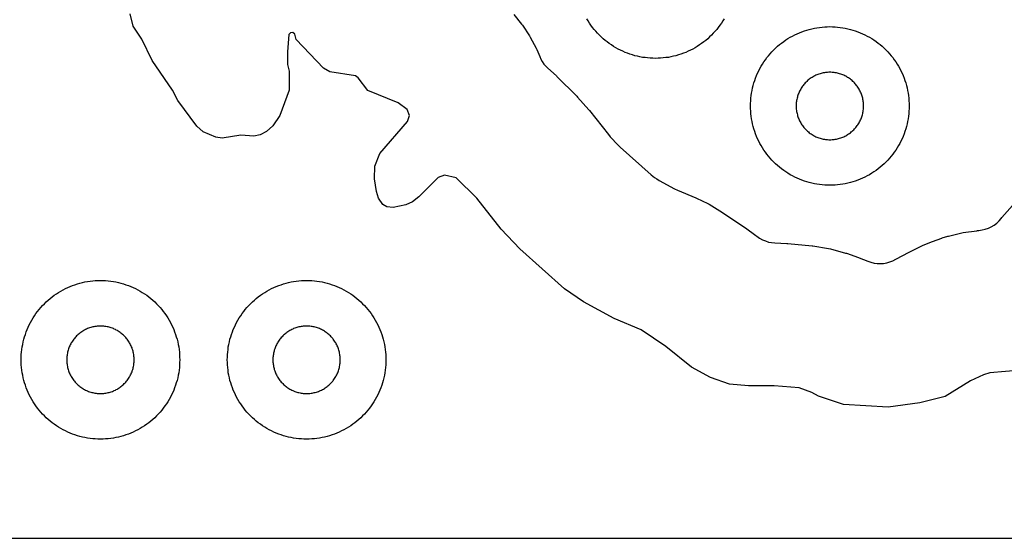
# Model space of a CAD drawing. Header units: millimetres. Extents: x 0 to 2500, y 0 to 1250.
# Tile 45 of 140: x 446 to 571, y 0 to 65. Entities that reach past the tile are written whole.
import ezdxf

# ---------------------------------------------------------------- set-up
doc = ezdxf.new("R2010")
doc.units = ezdxf.units.MM
doc.layers.add('CUT', color=1, linetype='Continuous')
doc.layers.add('SHEET_BORDER_NOCUT', color=8, linetype='Continuous')

msp = doc.modelspace()

# ---------------------------------------------------------------- linework, layer by layer
at = {"layer": 'CUT'}
for points in [[(572.63, 21.21), (568.66, 20.86), (567.88, 20.62), (566.26, 19.85), (563.04, 17.86), (559.83, 17.08), (555.85, 16.51), (550.24, 16.85), (547.05, 17.9), (546.24, 18.39), (544.64, 18.95), (541.46, 19.24), (538.25, 19.23), (535.85, 19.45), (533.43, 20.27), (531.03, 21.58), (527.83, 24.19), (524.69, 26.29), (521.31, 27.7), (517.43, 29.81), (515.04, 31.44), (509.38, 36.51), (507.03, 38.98), (503.97, 42.89), (501.38, 45.46), (499.88, 45.79), (499.09, 45.48), (496.65, 43.06), (495.84, 42.43), (495.03, 42.03), (493.44, 41.69), (492.64, 41.79), (492.11, 42.1), (491.55, 42.89), (491.32, 43.71), (491.06, 45.31), (491.12, 46.9), (491.73, 48.5), (495.24, 52.53), (495.47, 53.28), (495.19, 54.06), (494.07, 54.9), (490.23, 56.43), (489.02, 58.05), (488.66, 58.3), (485.44, 58.79), (484.65, 59.25), (481.18, 62.9), (481.01, 63.55), (480.77, 63.76), (480.46, 63.74), (480.26, 63.5), (480.11, 61.32), (480.11, 59.72), (480.32, 58.89), (480.3, 56.5), (479.12, 53.3), (478.23, 51.99), (477.44, 51.3), (476.63, 50.86), (475.83, 50.7), (474.2, 50.84), (471.84, 50.45), (471.04, 50.58), (469.45, 51.25), (468.64, 51.94), (466.24, 55.2), (465.58, 56.48), (463.04, 60.24), (461.73, 62.91), (460.64, 64.56), (460.24, 66.11)], [(508.62, 66.05), (509.61, 64.83), (509.73, 64.67), (510.6, 63.36), (510.7, 63.19), (511.44, 61.8), (511.53, 61.62), (511.9, 60.72), (512.05, 60.4), (512.22, 60.09), (512.43, 59.79), (512.66, 59.52), (512.92, 59.27), (514.01, 58.28), (514.08, 58.21), (516.6, 55.72), (516.68, 55.63), (518.1, 54.03), (518.18, 53.94), (520.56, 50.91), (520.81, 50.62), (521.82, 49.55), (522.05, 49.32), (525.96, 45.82), (526.38, 45.49), (526.66, 45.3), (526.99, 45.1), (528.92, 44.05), (529.29, 43.87), (531.58, 42.92), (531.67, 42.88), (533.1, 42.2), (533.27, 42.11), (534.62, 41.29), (534.7, 41.24), (537.77, 39.2), (537.85, 39.14), (539.18, 38.16), (539.3, 38.07), (539.63, 37.84), (539.99, 37.64), (540.37, 37.48), (540.76, 37.35), (541.16, 37.27), (541.57, 37.23), (543.08, 37.17), (543.18, 37.16), (546.25, 36.87), (546.37, 36.86), (548.34, 36.55), (548.57, 36.5), (550.49, 35.96), (550.61, 35.93), (552.1, 35.41), (552.2, 35.37), (553.29, 34.93), (553.67, 34.79), (554.07, 34.7), (554.47, 34.64), (554.87, 34.63), (555.28, 34.66), (555.68, 34.73), (556.07, 34.84), (556.45, 34.99), (556.81, 35.17), (556.82, 35.18), (558.49, 36.08), (558.58, 36.13), (560.12, 36.86), (560.19, 36.89), (561.31, 37.38), (561.45, 37.43), (562.61, 37.83), (562.68, 37.86), (563.38, 38.07), (563.48, 38.09), (565.13, 38.5), (565.33, 38.54), (567.02, 38.78), (567.12, 38.79), (567.3, 38.81), (567.71, 38.87), (568.11, 38.96), (568.49, 39.1), (568.86, 39.28), (569.21, 39.49), (569.54, 39.74), (569.84, 40.02), (570.1, 40.33), (570.2, 40.45), (571.52, 41.96)], [(535.16, 65.5), (534.99, 65.22), (534.82, 64.94), (534.63, 64.68), (534.43, 64.41), (534.23, 64.16), (534.02, 63.91), (533.8, 63.66), (533.57, 63.43), (533.34, 63.2), (533.09, 62.98), (532.84, 62.77), (532.59, 62.57), (532.33, 62.37), (532.06, 62.19), (531.78, 62.01), (531.5, 61.84), (531.21, 61.68), (530.92, 61.53), (530.63, 61.39), (530.33, 61.26), (530.02, 61.14), (529.71, 61.03), (529.4, 60.93), (529.09, 60.84), (528.77, 60.76), (528.45, 60.69), (528.13, 60.63), (527.81, 60.59), (527.48, 60.55), (527.15, 60.52), (526.83, 60.51), (526.5, 60.5), (526.17, 60.51), (525.85, 60.52), (525.52, 60.55), (525.2, 60.59), (524.87, 60.63), (524.55, 60.69), (524.23, 60.76), (523.91, 60.84), (523.6, 60.93), (523.29, 61.03), (522.98, 61.14), (522.67, 61.26), (522.37, 61.39), (522.08, 61.53), (521.79, 61.68), (521.5, 61.84), (521.22, 62.01), (520.94, 62.19), (520.68, 62.37), (520.41, 62.57), (520.16, 62.77), (519.91, 62.98), (519.66, 63.2), (519.43, 63.43), (519.2, 63.66), (518.98, 63.91), (518.77, 64.16), (518.57, 64.41), (518.37, 64.68), (518.19, 64.94), (518.01, 65.22), (517.84, 65.5)]]:
    msp.add_lwpolyline(points, dxfattribs=at)
for points in [[(558.49, 54.17), (558.48, 53.85), (558.45, 53.52), (558.41, 53.2), (558.37, 52.87), (558.31, 52.55), (558.24, 52.23), (558.16, 51.91), (558.07, 51.6), (557.97, 51.29), (557.86, 50.98), (557.74, 50.67), (557.61, 50.37), (557.47, 50.08), (557.32, 49.79), (557.16, 49.5), (556.99, 49.22), (556.82, 48.94), (556.63, 48.68), (556.43, 48.41), (556.23, 48.16), (556.02, 47.91), (555.8, 47.66), (555.57, 47.43), (555.34, 47.2), (555.09, 46.98), (554.84, 46.77), (554.59, 46.57), (554.33, 46.37), (554.06, 46.19), (553.78, 46.01), (553.5, 45.84), (553.21, 45.68), (552.92, 45.53), (552.63, 45.39), (552.33, 45.26), (552.02, 45.14), (551.71, 45.03), (551.4, 44.93), (551.09, 44.84), (550.77, 44.76), (550.45, 44.69), (550.13, 44.63), (549.81, 44.59), (549.48, 44.55), (549.15, 44.52), (548.83, 44.51), (548.5, 44.5), (548.17, 44.51), (547.85, 44.52), (547.52, 44.55), (547.2, 44.59), (546.87, 44.63), (546.55, 44.69), (546.23, 44.76), (545.91, 44.84), (545.6, 44.93), (545.29, 45.03), (544.98, 45.14), (544.67, 45.26), (544.37, 45.39), (544.08, 45.53), (543.79, 45.68), (543.5, 45.84), (543.22, 46.01), (542.94, 46.19), (542.68, 46.37), (542.41, 46.57), (542.16, 46.77), (541.91, 46.98), (541.66, 47.2), (541.43, 47.43), (541.2, 47.66), (540.98, 47.91), (540.77, 48.16), (540.57, 48.41), (540.37, 48.68), (540.19, 48.94), (540.01, 49.22), (539.84, 49.5), (539.68, 49.79), (539.53, 50.08), (539.39, 50.37), (539.26, 50.67), (539.14, 50.98), (539.03, 51.29), (538.93, 51.6), (538.84, 51.91), (538.76, 52.23), (538.69, 52.55), (538.63, 52.87), (538.59, 53.2), (538.55, 53.52), (538.52, 53.85), (538.51, 54.17), (538.5, 54.5), (538.51, 54.83), (538.52, 55.15), (538.55, 55.48), (538.59, 55.81), (538.63, 56.13), (538.69, 56.45), (538.76, 56.77), (538.84, 57.09), (538.93, 57.4), (539.03, 57.71), (539.14, 58.02), (539.26, 58.33), (539.39, 58.63), (539.53, 58.92), (539.68, 59.21), (539.84, 59.5), (540.01, 59.78), (540.19, 60.06), (540.37, 60.33), (540.57, 60.59), (540.77, 60.84), (540.98, 61.09), (541.2, 61.34), (541.43, 61.57), (541.66, 61.8), (541.91, 62.02), (542.16, 62.23), (542.41, 62.43), (542.68, 62.63), (542.94, 62.82), (543.22, 62.99), (543.5, 63.16), (543.79, 63.32), (544.08, 63.47), (544.37, 63.61), (544.67, 63.74), (544.98, 63.86), (545.29, 63.97), (545.6, 64.07), (545.91, 64.16), (546.23, 64.24), (546.55, 64.31), (546.87, 64.37), (547.2, 64.41), (547.52, 64.45), (547.85, 64.48), (548.17, 64.49), (548.5, 64.5), (548.83, 64.49), (549.15, 64.48), (549.48, 64.45), (549.81, 64.41), (550.13, 64.37), (550.45, 64.31), (550.77, 64.24), (551.09, 64.16), (551.4, 64.07), (551.71, 63.97), (552.02, 63.86), (552.33, 63.74), (552.63, 63.61), (552.92, 63.47), (553.21, 63.32), (553.5, 63.16), (553.78, 62.99), (554.06, 62.82), (554.33, 62.63), (554.59, 62.43), (554.84, 62.23), (555.09, 62.02), (555.34, 61.8), (555.57, 61.57), (555.8, 61.34), (556.02, 61.09), (556.23, 60.84), (556.43, 60.59), (556.63, 60.33), (556.82, 60.06), (556.99, 59.78), (557.16, 59.5), (557.32, 59.21), (557.47, 58.92), (557.61, 58.63), (557.74, 58.33), (557.86, 58.02), (557.97, 57.71), (558.07, 57.4), (558.16, 57.09), (558.24, 56.77), (558.31, 56.45), (558.37, 56.13), (558.41, 55.81), (558.45, 55.48), (558.48, 55.15), (558.49, 54.83), (558.5, 54.5)], [(552.75, 54.64), (552.74, 54.78), (552.73, 54.92), (552.71, 55.06), (552.69, 55.19), (552.67, 55.33), (552.64, 55.47), (552.61, 55.6), (552.57, 55.73), (552.52, 55.87), (552.48, 56), (552.43, 56.13), (552.37, 56.25), (552.31, 56.38), (552.25, 56.5), (552.18, 56.63), (552.11, 56.74), (552.03, 56.86), (551.95, 56.98), (551.87, 57.09), (551.79, 57.2), (551.7, 57.3), (551.6, 57.41), (551.51, 57.51), (551.41, 57.6), (551.3, 57.7), (551.2, 57.79), (551.09, 57.87), (550.98, 57.95), (550.86, 58.03), (550.74, 58.11), (550.63, 58.18), (550.5, 58.25), (550.38, 58.31), (550.25, 58.37), (550.13, 58.43), (550, 58.48), (549.87, 58.52), (549.73, 58.57), (549.6, 58.61), (549.47, 58.64), (549.33, 58.67), (549.19, 58.69), (549.06, 58.71), (548.92, 58.73), (548.78, 58.74), (548.64, 58.75), (548.5, 58.75), (548.36, 58.75), (548.22, 58.74), (548.08, 58.73), (547.95, 58.71), (547.81, 58.69), (547.67, 58.67), (547.54, 58.64), (547.4, 58.61), (547.27, 58.57), (547.13, 58.52), (547, 58.48), (546.87, 58.43), (546.75, 58.37), (546.62, 58.31), (546.5, 58.25), (546.38, 58.18), (546.26, 58.11), (546.14, 58.03), (546.02, 57.95), (545.91, 57.87), (545.8, 57.79), (545.7, 57.7), (545.6, 57.6), (545.5, 57.51), (545.4, 57.41), (545.31, 57.3), (545.22, 57.2), (545.13, 57.09), (545.05, 56.98), (544.97, 56.86), (544.89, 56.74), (544.82, 56.63), (544.75, 56.5), (544.69, 56.38), (544.63, 56.25), (544.57, 56.13), (544.52, 56), (544.48, 55.87), (544.43, 55.73), (544.4, 55.6), (544.36, 55.47), (544.33, 55.33), (544.31, 55.19), (544.29, 55.06), (544.27, 54.92), (544.26, 54.78), (544.25, 54.64), (544.25, 54.5), (544.25, 54.36), (544.26, 54.22), (544.27, 54.08), (544.29, 53.95), (544.31, 53.81), (544.33, 53.67), (544.36, 53.54), (544.4, 53.4), (544.43, 53.27), (544.48, 53.13), (544.52, 53), (544.57, 52.87), (544.63, 52.75), (544.69, 52.62), (544.75, 52.5), (544.82, 52.38), (544.89, 52.26), (544.97, 52.14), (545.05, 52.02), (545.13, 51.91), (545.22, 51.8), (545.31, 51.7), (545.4, 51.6), (545.5, 51.5), (545.6, 51.4), (545.7, 51.31), (545.8, 51.22), (545.91, 51.13), (546.02, 51.05), (546.14, 50.97), (546.26, 50.89), (546.38, 50.82), (546.5, 50.75), (546.62, 50.69), (546.75, 50.63), (546.87, 50.57), (547, 50.52), (547.13, 50.48), (547.27, 50.43), (547.4, 50.4), (547.54, 50.36), (547.67, 50.33), (547.81, 50.31), (547.95, 50.29), (548.08, 50.27), (548.22, 50.26), (548.36, 50.25), (548.5, 50.25), (548.64, 50.25), (548.78, 50.26), (548.92, 50.27), (549.06, 50.29), (549.19, 50.31), (549.33, 50.33), (549.47, 50.36), (549.6, 50.4), (549.73, 50.43), (549.87, 50.48), (550, 50.52), (550.13, 50.57), (550.25, 50.63), (550.38, 50.69), (550.5, 50.75), (550.63, 50.82), (550.74, 50.89), (550.86, 50.97), (550.98, 51.05), (551.09, 51.13), (551.2, 51.22), (551.3, 51.31), (551.41, 51.4), (551.51, 51.5), (551.6, 51.6), (551.7, 51.7), (551.79, 51.8), (551.87, 51.91), (551.95, 52.02), (552.03, 52.14), (552.11, 52.26), (552.18, 52.38), (552.25, 52.5), (552.31, 52.62), (552.37, 52.75), (552.43, 52.87), (552.48, 53), (552.52, 53.13), (552.57, 53.27), (552.61, 53.4), (552.64, 53.54), (552.67, 53.67), (552.69, 53.81), (552.71, 53.95), (552.73, 54.08), (552.74, 54.22), (552.75, 54.36), (552.75, 54.5)], [(466.49, 22.17), (466.48, 21.85), (466.45, 21.52), (466.41, 21.2), (466.37, 20.87), (466.31, 20.55), (466.24, 20.23), (466.16, 19.91), (466.07, 19.6), (465.97, 19.29), (465.86, 18.98), (465.74, 18.67), (465.61, 18.37), (465.47, 18.08), (465.32, 17.79), (465.16, 17.5), (464.99, 17.22), (464.82, 16.94), (464.63, 16.68), (464.43, 16.41), (464.23, 16.16), (464.02, 15.91), (463.8, 15.66), (463.57, 15.43), (463.34, 15.2), (463.09, 14.98), (462.84, 14.77), (462.59, 14.57), (462.33, 14.37), (462.06, 14.19), (461.78, 14.01), (461.5, 13.84), (461.21, 13.68), (460.92, 13.53), (460.63, 13.39), (460.33, 13.26), (460.02, 13.14), (459.71, 13.03), (459.4, 12.93), (459.09, 12.84), (458.77, 12.76), (458.45, 12.69), (458.13, 12.63), (457.81, 12.59), (457.48, 12.55), (457.15, 12.52), (456.83, 12.51), (456.5, 12.5), (456.17, 12.51), (455.85, 12.52), (455.52, 12.55), (455.2, 12.59), (454.87, 12.63), (454.55, 12.69), (454.23, 12.76), (453.91, 12.84), (453.6, 12.93), (453.29, 13.03), (452.98, 13.14), (452.67, 13.26), (452.37, 13.39), (452.08, 13.53), (451.79, 13.68), (451.5, 13.84), (451.22, 14.01), (450.94, 14.19), (450.68, 14.37), (450.41, 14.57), (450.16, 14.77), (449.91, 14.98), (449.66, 15.2), (449.43, 15.43), (449.2, 15.66), (448.98, 15.91), (448.77, 16.16), (448.57, 16.41), (448.37, 16.68), (448.19, 16.94), (448.01, 17.22), (447.84, 17.5), (447.68, 17.79), (447.53, 18.08), (447.39, 18.37), (447.26, 18.67), (447.14, 18.98), (447.03, 19.29), (446.93, 19.6), (446.84, 19.91), (446.76, 20.23), (446.69, 20.55), (446.63, 20.87), (446.59, 21.2), (446.55, 21.52), (446.52, 21.85), (446.51, 22.17), (446.5, 22.5), (446.51, 22.83), (446.52, 23.15), (446.55, 23.48), (446.59, 23.81), (446.63, 24.13), (446.69, 24.45), (446.76, 24.77), (446.84, 25.09), (446.93, 25.4), (447.03, 25.71), (447.14, 26.02), (447.26, 26.33), (447.39, 26.63), (447.53, 26.92), (447.68, 27.21), (447.84, 27.5), (448.01, 27.78), (448.19, 28.06), (448.37, 28.33), (448.57, 28.59), (448.77, 28.84), (448.98, 29.09), (449.2, 29.34), (449.43, 29.57), (449.66, 29.8), (449.91, 30.02), (450.16, 30.23), (450.41, 30.43), (450.68, 30.63), (450.94, 30.82), (451.22, 30.99), (451.5, 31.16), (451.79, 31.32), (452.08, 31.47), (452.37, 31.61), (452.67, 31.74), (452.98, 31.86), (453.29, 31.97), (453.6, 32.07), (453.91, 32.16), (454.23, 32.24), (454.55, 32.31), (454.87, 32.37), (455.2, 32.41), (455.52, 32.45), (455.85, 32.48), (456.17, 32.49), (456.5, 32.5), (456.83, 32.49), (457.15, 32.48), (457.48, 32.45), (457.81, 32.41), (458.13, 32.37), (458.45, 32.31), (458.77, 32.24), (459.09, 32.16), (459.4, 32.07), (459.71, 31.97), (460.02, 31.86), (460.33, 31.74), (460.63, 31.61), (460.92, 31.47), (461.21, 31.32), (461.5, 31.16), (461.78, 30.99), (462.06, 30.82), (462.33, 30.63), (462.59, 30.43), (462.84, 30.23), (463.09, 30.02), (463.34, 29.8), (463.57, 29.57), (463.8, 29.34), (464.02, 29.09), (464.23, 28.84), (464.43, 28.59), (464.63, 28.33), (464.82, 28.06), (464.99, 27.78), (465.16, 27.5), (465.32, 27.21), (465.47, 26.92), (465.61, 26.63), (465.74, 26.33), (465.86, 26.02), (465.97, 25.71), (466.07, 25.4), (466.16, 25.09), (466.24, 24.77), (466.31, 24.45), (466.37, 24.13), (466.41, 23.81), (466.45, 23.48), (466.48, 23.15), (466.49, 22.83), (466.5, 22.5)], [(492.49, 22.17), (492.48, 21.85), (492.45, 21.52), (492.41, 21.2), (492.37, 20.87), (492.31, 20.55), (492.24, 20.23), (492.16, 19.91), (492.07, 19.6), (491.97, 19.29), (491.86, 18.98), (491.74, 18.67), (491.61, 18.37), (491.47, 18.08), (491.32, 17.79), (491.16, 17.5), (490.99, 17.22), (490.82, 16.94), (490.63, 16.68), (490.43, 16.41), (490.23, 16.16), (490.02, 15.91), (489.8, 15.66), (489.57, 15.43), (489.34, 15.2), (489.09, 14.98), (488.84, 14.77), (488.59, 14.57), (488.33, 14.37), (488.06, 14.19), (487.78, 14.01), (487.5, 13.84), (487.21, 13.68), (486.92, 13.53), (486.63, 13.39), (486.33, 13.26), (486.02, 13.14), (485.71, 13.03), (485.4, 12.93), (485.09, 12.84), (484.77, 12.76), (484.45, 12.69), (484.13, 12.63), (483.81, 12.59), (483.48, 12.55), (483.15, 12.52), (482.83, 12.51), (482.5, 12.5), (482.17, 12.51), (481.85, 12.52), (481.52, 12.55), (481.2, 12.59), (480.87, 12.63), (480.55, 12.69), (480.23, 12.76), (479.91, 12.84), (479.6, 12.93), (479.29, 13.03), (478.98, 13.14), (478.67, 13.26), (478.37, 13.39), (478.08, 13.53), (477.79, 13.68), (477.5, 13.84), (477.22, 14.01), (476.94, 14.19), (476.68, 14.37), (476.41, 14.57), (476.16, 14.77), (475.91, 14.98), (475.66, 15.2), (475.43, 15.43), (475.2, 15.66), (474.98, 15.91), (474.77, 16.16), (474.57, 16.41), (474.37, 16.68), (474.19, 16.94), (474.01, 17.22), (473.84, 17.5), (473.68, 17.79), (473.53, 18.08), (473.39, 18.37), (473.26, 18.67), (473.14, 18.98), (473.03, 19.29), (472.93, 19.6), (472.84, 19.91), (472.76, 20.23), (472.69, 20.55), (472.63, 20.87), (472.59, 21.2), (472.55, 21.52), (472.52, 21.85), (472.51, 22.17), (472.5, 22.5), (472.51, 22.83), (472.52, 23.15), (472.55, 23.48), (472.59, 23.81), (472.63, 24.13), (472.69, 24.45), (472.76, 24.77), (472.84, 25.09), (472.93, 25.4), (473.03, 25.71), (473.14, 26.02), (473.26, 26.33), (473.39, 26.63), (473.53, 26.92), (473.68, 27.21), (473.84, 27.5), (474.01, 27.78), (474.19, 28.06), (474.37, 28.33), (474.57, 28.59), (474.77, 28.84), (474.98, 29.09), (475.2, 29.34), (475.43, 29.57), (475.66, 29.8), (475.91, 30.02), (476.16, 30.23), (476.41, 30.43), (476.68, 30.63), (476.94, 30.82), (477.22, 30.99), (477.5, 31.16), (477.79, 31.32), (478.08, 31.47), (478.37, 31.61), (478.67, 31.74), (478.98, 31.86), (479.29, 31.97), (479.6, 32.07), (479.91, 32.16), (480.23, 32.24), (480.55, 32.31), (480.87, 32.37), (481.2, 32.41), (481.52, 32.45), (481.85, 32.48), (482.17, 32.49), (482.5, 32.5), (482.83, 32.49), (483.15, 32.48), (483.48, 32.45), (483.81, 32.41), (484.13, 32.37), (484.45, 32.31), (484.77, 32.24), (485.09, 32.16), (485.4, 32.07), (485.71, 31.97), (486.02, 31.86), (486.33, 31.74), (486.63, 31.61), (486.92, 31.47), (487.21, 31.32), (487.5, 31.16), (487.78, 30.99), (488.06, 30.82), (488.33, 30.63), (488.59, 30.43), (488.84, 30.23), (489.09, 30.02), (489.34, 29.8), (489.57, 29.57), (489.8, 29.34), (490.02, 29.09), (490.23, 28.84), (490.43, 28.59), (490.63, 28.33), (490.82, 28.06), (490.99, 27.78), (491.16, 27.5), (491.32, 27.21), (491.47, 26.92), (491.61, 26.63), (491.74, 26.33), (491.86, 26.02), (491.97, 25.71), (492.07, 25.4), (492.16, 25.09), (492.24, 24.77), (492.31, 24.45), (492.37, 24.13), (492.41, 23.81), (492.45, 23.48), (492.48, 23.15), (492.49, 22.83), (492.5, 22.5)], [(460.75, 22.64), (460.74, 22.78), (460.73, 22.92), (460.71, 23.06), (460.69, 23.19), (460.67, 23.33), (460.64, 23.47), (460.61, 23.6), (460.57, 23.73), (460.52, 23.87), (460.48, 24), (460.43, 24.13), (460.37, 24.25), (460.31, 24.38), (460.25, 24.5), (460.18, 24.63), (460.11, 24.74), (460.03, 24.86), (459.95, 24.98), (459.87, 25.09), (459.79, 25.2), (459.7, 25.3), (459.6, 25.41), (459.51, 25.51), (459.41, 25.6), (459.3, 25.7), (459.2, 25.79), (459.09, 25.87), (458.98, 25.95), (458.86, 26.03), (458.74, 26.11), (458.63, 26.18), (458.5, 26.25), (458.38, 26.31), (458.25, 26.37), (458.13, 26.43), (458, 26.48), (457.87, 26.52), (457.73, 26.57), (457.6, 26.61), (457.47, 26.64), (457.33, 26.67), (457.19, 26.69), (457.06, 26.71), (456.92, 26.73), (456.78, 26.74), (456.64, 26.75), (456.5, 26.75), (456.36, 26.75), (456.22, 26.74), (456.08, 26.73), (455.95, 26.71), (455.81, 26.69), (455.67, 26.67), (455.54, 26.64), (455.4, 26.61), (455.27, 26.57), (455.13, 26.52), (455, 26.48), (454.87, 26.43), (454.75, 26.37), (454.62, 26.31), (454.5, 26.25), (454.38, 26.18), (454.26, 26.11), (454.14, 26.03), (454.02, 25.95), (453.91, 25.87), (453.8, 25.79), (453.7, 25.7), (453.6, 25.6), (453.5, 25.51), (453.4, 25.41), (453.31, 25.3), (453.22, 25.2), (453.13, 25.09), (453.05, 24.98), (452.97, 24.86), (452.89, 24.74), (452.82, 24.63), (452.75, 24.5), (452.69, 24.38), (452.63, 24.25), (452.57, 24.13), (452.52, 24), (452.48, 23.87), (452.43, 23.73), (452.4, 23.6), (452.36, 23.47), (452.33, 23.33), (452.31, 23.19), (452.29, 23.06), (452.27, 22.92), (452.26, 22.78), (452.25, 22.64), (452.25, 22.5), (452.25, 22.36), (452.26, 22.22), (452.27, 22.08), (452.29, 21.95), (452.31, 21.81), (452.33, 21.67), (452.36, 21.54), (452.4, 21.4), (452.43, 21.27), (452.48, 21.13), (452.52, 21), (452.57, 20.87), (452.63, 20.75), (452.69, 20.62), (452.75, 20.5), (452.82, 20.38), (452.89, 20.26), (452.97, 20.14), (453.05, 20.02), (453.13, 19.91), (453.22, 19.8), (453.31, 19.7), (453.4, 19.6), (453.5, 19.5), (453.6, 19.4), (453.7, 19.31), (453.8, 19.22), (453.91, 19.13), (454.02, 19.05), (454.14, 18.97), (454.26, 18.89), (454.38, 18.82), (454.5, 18.75), (454.62, 18.69), (454.75, 18.63), (454.87, 18.57), (455, 18.52), (455.13, 18.48), (455.27, 18.43), (455.4, 18.4), (455.54, 18.36), (455.67, 18.33), (455.81, 18.31), (455.95, 18.29), (456.08, 18.27), (456.22, 18.26), (456.36, 18.25), (456.5, 18.25), (456.64, 18.25), (456.78, 18.26), (456.92, 18.27), (457.06, 18.29), (457.19, 18.31), (457.33, 18.33), (457.47, 18.36), (457.6, 18.4), (457.73, 18.43), (457.87, 18.48), (458, 18.52), (458.13, 18.57), (458.25, 18.63), (458.38, 18.69), (458.5, 18.75), (458.63, 18.82), (458.74, 18.89), (458.86, 18.97), (458.98, 19.05), (459.09, 19.13), (459.2, 19.22), (459.3, 19.31), (459.41, 19.4), (459.51, 19.5), (459.6, 19.6), (459.7, 19.7), (459.79, 19.8), (459.87, 19.91), (459.95, 20.02), (460.03, 20.14), (460.11, 20.26), (460.18, 20.38), (460.25, 20.5), (460.31, 20.62), (460.37, 20.75), (460.43, 20.87), (460.48, 21), (460.52, 21.13), (460.57, 21.27), (460.61, 21.4), (460.64, 21.54), (460.67, 21.67), (460.69, 21.81), (460.71, 21.95), (460.73, 22.08), (460.74, 22.22), (460.75, 22.36), (460.75, 22.5)], [(486.75, 22.64), (486.74, 22.78), (486.73, 22.92), (486.71, 23.06), (486.69, 23.19), (486.67, 23.33), (486.64, 23.47), (486.61, 23.6), (486.57, 23.73), (486.52, 23.87), (486.48, 24), (486.43, 24.13), (486.37, 24.25), (486.31, 24.38), (486.25, 24.5), (486.18, 24.63), (486.11, 24.74), (486.03, 24.86), (485.95, 24.98), (485.87, 25.09), (485.79, 25.2), (485.7, 25.3), (485.6, 25.41), (485.51, 25.51), (485.41, 25.6), (485.3, 25.7), (485.2, 25.79), (485.09, 25.87), (484.98, 25.95), (484.86, 26.03), (484.74, 26.11), (484.63, 26.18), (484.5, 26.25), (484.38, 26.31), (484.25, 26.37), (484.13, 26.43), (484, 26.48), (483.87, 26.52), (483.73, 26.57), (483.6, 26.61), (483.47, 26.64), (483.33, 26.67), (483.19, 26.69), (483.06, 26.71), (482.92, 26.73), (482.78, 26.74), (482.64, 26.75), (482.5, 26.75), (482.36, 26.75), (482.22, 26.74), (482.08, 26.73), (481.95, 26.71), (481.81, 26.69), (481.67, 26.67), (481.54, 26.64), (481.4, 26.61), (481.27, 26.57), (481.13, 26.52), (481, 26.48), (480.87, 26.43), (480.75, 26.37), (480.62, 26.31), (480.5, 26.25), (480.38, 26.18), (480.26, 26.11), (480.14, 26.03), (480.02, 25.95), (479.91, 25.87), (479.8, 25.79), (479.7, 25.7), (479.6, 25.6), (479.5, 25.51), (479.4, 25.41), (479.31, 25.3), (479.22, 25.2), (479.13, 25.09), (479.05, 24.98), (478.97, 24.86), (478.89, 24.74), (478.82, 24.63), (478.75, 24.5), (478.69, 24.38), (478.63, 24.25), (478.57, 24.13), (478.52, 24), (478.48, 23.87), (478.43, 23.73), (478.4, 23.6), (478.36, 23.47), (478.33, 23.33), (478.31, 23.19), (478.29, 23.06), (478.27, 22.92), (478.26, 22.78), (478.25, 22.64), (478.25, 22.5), (478.25, 22.36), (478.26, 22.22), (478.27, 22.08), (478.29, 21.95), (478.31, 21.81), (478.33, 21.67), (478.36, 21.54), (478.4, 21.4), (478.43, 21.27), (478.48, 21.13), (478.52, 21), (478.57, 20.87), (478.63, 20.75), (478.69, 20.62), (478.75, 20.5), (478.82, 20.38), (478.89, 20.26), (478.97, 20.14), (479.05, 20.02), (479.13, 19.91), (479.22, 19.8), (479.31, 19.7), (479.4, 19.6), (479.5, 19.5), (479.6, 19.4), (479.7, 19.31), (479.8, 19.22), (479.91, 19.13), (480.02, 19.05), (480.14, 18.97), (480.26, 18.89), (480.38, 18.82), (480.5, 18.75), (480.62, 18.69), (480.75, 18.63), (480.87, 18.57), (481, 18.52), (481.13, 18.48), (481.27, 18.43), (481.4, 18.4), (481.54, 18.36), (481.67, 18.33), (481.81, 18.31), (481.95, 18.29), (482.08, 18.27), (482.22, 18.26), (482.36, 18.25), (482.5, 18.25), (482.64, 18.25), (482.78, 18.26), (482.92, 18.27), (483.06, 18.29), (483.19, 18.31), (483.33, 18.33), (483.47, 18.36), (483.6, 18.4), (483.73, 18.43), (483.87, 18.48), (484, 18.52), (484.13, 18.57), (484.25, 18.63), (484.38, 18.69), (484.5, 18.75), (484.63, 18.82), (484.74, 18.89), (484.86, 18.97), (484.98, 19.05), (485.09, 19.13), (485.2, 19.22), (485.3, 19.31), (485.41, 19.4), (485.51, 19.5), (485.6, 19.6), (485.7, 19.7), (485.79, 19.8), (485.87, 19.91), (485.95, 20.02), (486.03, 20.14), (486.11, 20.26), (486.18, 20.38), (486.25, 20.5), (486.31, 20.62), (486.37, 20.75), (486.43, 20.87), (486.48, 21), (486.52, 21.13), (486.57, 21.27), (486.61, 21.4), (486.64, 21.54), (486.67, 21.67), (486.69, 21.81), (486.71, 21.95), (486.73, 22.08), (486.74, 22.22), (486.75, 22.36), (486.75, 22.5)]]:
    msp.add_lwpolyline(points, close=True, dxfattribs=at)
at = {"layer": 'SHEET_BORDER_NOCUT'}
msp.add_lwpolyline([(0, 0), (2500, 0), (2500, 1250), (0, 1250)], close=True, dxfattribs=at)

doc.saveas('drawing.dxf')
